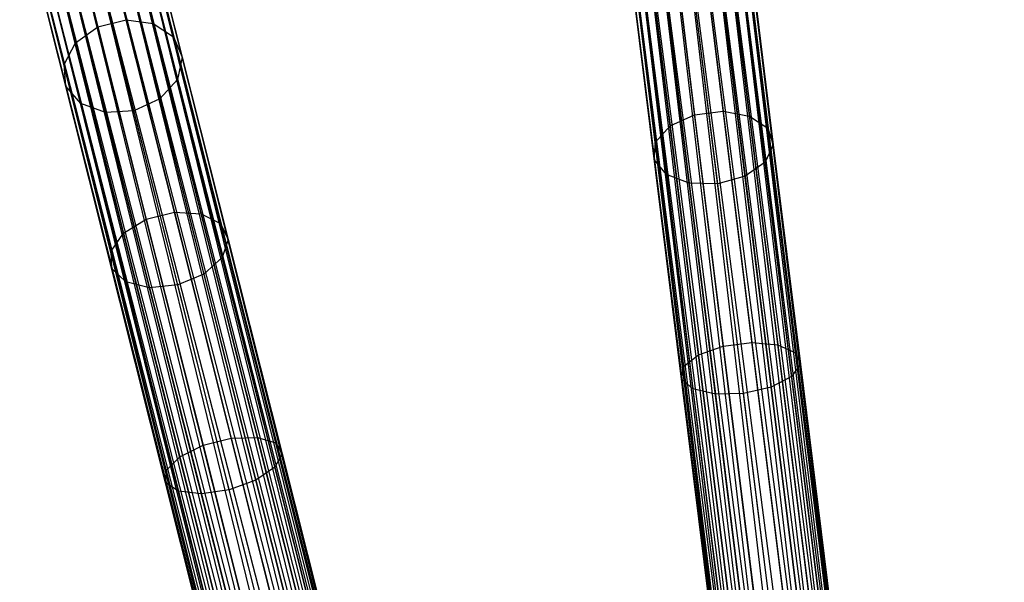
# Model space of a CAD drawing. Extents: x -102 to 101, y -101 to 102.
# Tile 120 of 256: x -21 to -5, y 67 to 76. Entities that reach past the tile are written whole.
import ezdxf

# ---------------------------------------------------------------- set-up
doc = ezdxf.new("R2010")
doc.units = 0
doc.header["$LTSCALE"] = 25.4
doc.layers.get('0').update_dxf_attribs({"linetype": 'CONTINUOUS'})

# ---------------------------------------------------------------- blocks, each defined once
blk = doc.blocks.new('NL2500012268_STL')
at = {"color": 0}
for p, q in [((92.958, 80.058, 328.471), (97.775, 42.988, 328.385)), ((97.551, 42.96, 328.471), (92.958, 80.058, 328.471)), ((97.551, 42.96, 328.471), (92.958, 80.058, 328.471)), ((92.958, 80.058, 328.471), (97.775, 42.988, 328.385)), ((93.181, 80.086, 326.615), (97.551, 42.96, 326.529)), ((97.972, 43.012, 326.751), (93.181, 80.086, 326.615)), ((97.972, 43.012, 326.751), (93.181, 80.086, 326.615)), ((97.775, 42.988, 326.615), (93.181, 80.086, 326.615)), ((97.775, 42.988, 326.615), (93.181, 80.086, 326.615)), ((93.181, 80.086, 326.615), (97.551, 42.96, 326.529)), ((93.378, 80.11, 328.249), (98.131, 43.032, 328.068)), ((97.775, 42.988, 328.385), (93.378, 80.11, 328.249)), ((97.775, 42.988, 328.385), (93.378, 80.11, 328.249)), ((97.972, 43.012, 328.249), (93.378, 80.11, 328.249)), ((97.972, 43.012, 328.249), (93.378, 80.11, 328.249)), ((93.378, 80.11, 328.249), (98.131, 43.032, 328.068)), ((93.537, 80.13, 326.932), (97.972, 43.012, 326.751)), ((98.242, 43.046, 327.145), (93.537, 80.13, 326.932)), ((98.242, 43.046, 327.145), (93.537, 80.13, 326.932)), ((98.131, 43.032, 326.932), (93.537, 80.13, 326.932)), ((98.131, 43.032, 326.932), (93.537, 80.13, 326.932)), ((93.537, 80.13, 326.932), (97.972, 43.012, 326.751)), ((93.648, 80.144, 327.855), (98.299, 43.053, 327.621)), ((98.131, 43.032, 328.068), (93.648, 80.144, 327.855)), ((98.131, 43.032, 328.068), (93.648, 80.144, 327.855)), ((98.242, 43.046, 327.855), (93.648, 80.144, 327.855)), ((98.242, 43.046, 327.855), (93.648, 80.144, 327.855)), ((93.648, 80.144, 327.855), (98.299, 43.053, 327.621)), ((98.299, 43.053, 327.379), (93.705, 80.151, 327.379)), ((98.299, 43.053, 327.621), (93.705, 80.151, 327.379)), ((93.705, 80.151, 327.379), (98.242, 43.046, 327.145)), ((98.299, 43.053, 327.621), (93.705, 80.151, 327.379)), ((98.299, 43.053, 327.379), (93.705, 80.151, 327.379)), ((93.705, 80.151, 327.379), (98.242, 43.046, 327.145)), ((91.735, 79.907, 327.379), (96.329, 42.809, 327.621)), ((96.329, 42.809, 327.379), (91.735, 79.907, 327.379)), ((91.735, 79.907, 327.379), (96.329, 42.809, 327.621)), ((96.386, 42.816, 327.145), (91.735, 79.907, 327.379)), ((96.386, 42.816, 327.145), (91.735, 79.907, 327.379)), ((96.329, 42.809, 327.379), (91.735, 79.907, 327.379)), ((91.792, 79.914, 327.855), (96.497, 42.83, 328.068)), ((96.329, 42.809, 327.621), (91.792, 79.914, 327.855)), ((96.329, 42.809, 327.621), (91.792, 79.914, 327.855)), ((96.386, 42.816, 327.855), (91.792, 79.914, 327.855)), ((96.386, 42.816, 327.855), (91.792, 79.914, 327.855)), ((91.792, 79.914, 327.855), (96.497, 42.83, 328.068)), ((91.903, 79.927, 326.932), (96.386, 42.816, 327.145)), ((96.656, 42.849, 326.751), (91.903, 79.927, 326.932)), ((96.656, 42.849, 326.751), (91.903, 79.927, 326.932)), ((96.497, 42.83, 326.932), (91.903, 79.927, 326.932)), ((96.497, 42.83, 326.932), (91.903, 79.927, 326.932)), ((91.903, 79.927, 326.932), (96.386, 42.816, 327.145)), ((92.062, 79.947, 328.249), (96.853, 42.874, 328.385)), ((96.497, 42.83, 328.068), (92.062, 79.947, 328.249)), ((96.497, 42.83, 328.068), (92.062, 79.947, 328.249)), ((96.656, 42.849, 328.249), (92.062, 79.947, 328.249)), ((96.656, 42.849, 328.249), (92.062, 79.947, 328.249)), ((92.062, 79.947, 328.249), (96.853, 42.874, 328.385)), ((92.259, 79.972, 326.615), (96.656, 42.849, 326.751)), ((97.076, 42.902, 326.529), (92.259, 79.972, 326.615)), ((97.076, 42.902, 326.529), (92.259, 79.972, 326.615)), ((96.853, 42.874, 326.615), (92.259, 79.972, 326.615)), ((96.853, 42.874, 326.615), (92.259, 79.972, 326.615)), ((92.259, 79.972, 326.615), (96.656, 42.849, 326.751)), ((96.853, 42.874, 328.385), (92.483, 79.999, 328.471)), ((96.853, 42.874, 328.385), (92.483, 79.999, 328.471)), ((97.076, 42.902, 328.471), (92.483, 79.999, 328.471)), ((97.076, 42.902, 328.471), (92.483, 79.999, 328.471)), ((97.551, 42.96, 326.529), (92.72, 80.029, 326.5)), ((97.314, 42.931, 328.5), (92.72, 80.029, 328.5)), ((97.314, 42.931, 328.5), (92.72, 80.029, 328.5)), ((97.314, 42.931, 326.5), (92.72, 80.029, 326.5)), ((97.551, 42.96, 326.529), (92.72, 80.029, 326.5)), ((97.314, 42.931, 326.5), (92.72, 80.029, 326.5)), ((97.076, 42.902, 326.529), (92.72, 80.029, 326.5)), ((97.076, 42.902, 326.529), (92.72, 80.029, 326.5)), ((83.135, 78.49, 37.471), (83.758, 76.011, 33.781)), ((83.135, 78.49, 37.471), (83.758, 76.011, 33.781)), ((83.867, 78.43, 327.855), (93.041, 42.192, 327.621)), ((92.876, 42.151, 328.068), (83.867, 78.43, 327.855)), ((92.876, 42.151, 328.068), (83.867, 78.43, 327.855)), ((92.985, 42.178, 327.855), (83.867, 78.43, 327.855)), ((92.985, 42.178, 327.855), (83.867, 78.43, 327.855)), ((83.867, 78.43, 327.855), (93.041, 42.192, 327.621)), ((93.041, 42.192, 327.379), (83.923, 78.444, 327.379)), ((93.041, 42.192, 327.621), (83.923, 78.444, 327.379)), ((83.923, 78.444, 327.379), (92.985, 42.178, 327.145)), ((93.041, 42.192, 327.621), (83.923, 78.444, 327.379)), ((93.041, 42.192, 327.379), (83.923, 78.444, 327.379)), ((83.923, 78.444, 327.379), (92.985, 42.178, 327.145)), ((82.67, 78.373, 37.471), (83.294, 75.894, 33.781)), ((82.67, 78.373, 37.471), (83.294, 75.894, 33.781)), ((83.192, 78.261, 328.471), (92.528, 42.064, 328.385)), ((92.31, 42.009, 328.471), (83.192, 78.261, 328.471)), ((92.31, 42.009, 328.471), (83.192, 78.261, 328.471)), ((83.192, 78.261, 328.471), (92.528, 42.064, 328.385)), ((83.411, 78.316, 326.615), (92.31, 42.009, 326.529)), ((92.721, 42.112, 326.751), (83.411, 78.316, 326.615)), ((92.721, 42.112, 326.751), (83.411, 78.316, 326.615)), ((92.528, 42.064, 326.615), (83.411, 78.316, 326.615)), ((92.528, 42.064, 326.615), (83.411, 78.316, 326.615)), ((83.411, 78.316, 326.615), (92.31, 42.009, 326.529)), ((83.593, 78.404, 37.577), (84.21, 75.951, 33.927)), ((83.593, 78.404, 37.577), (84.21, 75.951, 33.927)), ((83.603, 78.364, 328.249), (92.876, 42.151, 328.068)), ((92.528, 42.064, 328.385), (83.603, 78.364, 328.249)), ((92.528, 42.064, 328.385), (83.603, 78.364, 328.249)), ((92.721, 42.112, 328.249), (83.603, 78.364, 328.249)), ((92.721, 42.112, 328.249), (83.603, 78.364, 328.249)), ((83.603, 78.364, 328.249), (92.876, 42.151, 328.068)), ((83.758, 78.403, 326.932), (92.721, 42.112, 326.751)), ((92.985, 42.178, 327.145), (83.758, 78.403, 326.932)), ((92.985, 42.178, 327.145), (83.758, 78.403, 326.932)), ((92.876, 42.151, 326.932), (83.758, 78.403, 326.932)), ((92.876, 42.151, 326.932), (83.758, 78.403, 326.932)), ((83.758, 78.403, 326.932), (92.721, 42.112, 326.751)), ((82.509, 78.089, 326.615), (91.435, 41.789, 326.751)), ((91.846, 41.892, 326.529), (82.509, 78.089, 326.615)), ((91.846, 41.892, 326.529), (82.509, 78.089, 326.615)), ((91.627, 41.837, 326.615), (82.509, 78.089, 326.615)), ((91.627, 41.837, 326.615), (82.509, 78.089, 326.615)), ((82.509, 78.089, 326.615), (91.435, 41.789, 326.751)), ((91.627, 41.837, 328.385), (82.728, 78.144, 328.471)), ((91.627, 41.837, 328.385), (82.728, 78.144, 328.471)), ((91.846, 41.892, 328.471), (82.728, 78.144, 328.471)), ((91.846, 41.892, 328.471), (82.728, 78.144, 328.471)), ((92.31, 42.009, 326.529), (82.96, 78.202, 326.5)), ((92.078, 41.95, 328.5), (82.96, 78.202, 328.5)), ((92.078, 41.95, 328.5), (82.96, 78.202, 328.5)), ((92.078, 41.95, 326.5), (82.96, 78.202, 326.5)), ((92.31, 42.009, 326.529), (82.96, 78.202, 326.5)), ((92.078, 41.95, 326.5), (82.96, 78.202, 326.5)), ((91.846, 41.892, 326.529), (82.96, 78.202, 326.5)), ((91.846, 41.892, 326.529), (82.96, 78.202, 326.5)), ((83.941, 78.134, 37.765), (84.546, 75.728, 34.185)), ((83.941, 78.134, 37.765), (84.546, 75.728, 34.185)), ((81.997, 77.96, 327.379), (91.115, 41.708, 327.621)), ((91.115, 41.708, 327.379), (81.997, 77.96, 327.379)), ((81.997, 77.96, 327.379), (91.115, 41.708, 327.621)), ((91.171, 41.722, 327.145), (81.997, 77.96, 327.379)), ((91.171, 41.722, 327.145), (81.997, 77.96, 327.379)), ((91.115, 41.708, 327.379), (81.997, 77.96, 327.379)), ((82.053, 77.974, 327.855), (91.28, 41.75, 328.068)), ((91.115, 41.708, 327.621), (82.053, 77.974, 327.855)), ((91.115, 41.708, 327.621), (82.053, 77.974, 327.855)), ((91.171, 41.722, 327.855), (82.053, 77.974, 327.855)), ((91.171, 41.722, 327.855), (82.053, 77.974, 327.855)), ((82.053, 77.974, 327.855), (91.28, 41.75, 328.068)), ((82.162, 78.001, 326.932), (91.171, 41.722, 327.145)), ((91.435, 41.789, 326.751), (82.162, 78.001, 326.932)), ((91.435, 41.789, 326.751), (82.162, 78.001, 326.932)), ((91.28, 41.75, 326.932), (82.162, 78.001, 326.932)), ((91.28, 41.75, 326.932), (82.162, 78.001, 326.932)), ((82.162, 78.001, 326.932), (91.171, 41.722, 327.145)), ((82.307, 78.08, 37.577), (82.924, 75.628, 33.927)), ((82.307, 78.08, 37.577), (82.924, 75.628, 33.927)), ((82.317, 78.04, 328.249), (91.627, 41.837, 328.385)), ((91.28, 41.75, 328.068), (82.317, 78.04, 328.249)), ((91.28, 41.75, 328.068), (82.317, 78.04, 328.249)), ((91.435, 41.789, 328.249), (82.317, 78.04, 328.249)), ((91.435, 41.789, 328.249), (82.317, 78.04, 328.249)), ((82.317, 78.04, 328.249), (91.627, 41.837, 328.385)), ((82.128, 77.678, 37.765), (82.733, 75.272, 34.185)), ((82.128, 77.678, 37.765), (82.733, 75.272, 34.185)), ((84.099, 77.744, 37.993), (84.69, 75.394, 34.495)), ((84.099, 77.744, 37.993), (84.69, 75.394, 34.495)), ((92.768, 77.697, 33.781), (93.171, 74.44, 30.72)), ((92.768, 77.697, 33.781), (93.171, 74.44, 30.72)), ((93.243, 77.756, 33.781), (93.646, 74.498, 30.72)), ((93.243, 77.756, 33.781), (93.646, 74.498, 30.72)), ((93.684, 77.641, 33.927), (94.083, 74.418, 30.898)), ((93.684, 77.641, 33.927), (94.083, 74.418, 30.898)), ((92.368, 77.478, 33.927), (92.767, 74.255, 30.898)), ((92.368, 77.478, 33.927), (92.767, 74.255, 30.898)), ((84.03, 77.321, 38.207), (84.608, 75.024, 34.788)), ((84.03, 77.321, 38.207), (84.608, 75.024, 34.788)), ((93.99, 77.379, 34.185), (94.382, 74.217, 31.214)), ((93.99, 77.379, 34.185), (94.382, 74.217, 31.214)), ((82.174, 77.259, 37.993), (82.764, 74.91, 34.495)), ((82.174, 77.259, 37.993), (82.764, 74.91, 34.495)), ((92.135, 77.149, 34.185), (92.526, 73.987, 31.214)), ((92.135, 77.149, 34.185), (92.526, 73.987, 31.214)), ((83.751, 76.963, 38.358), (84.319, 74.704, 34.996)), ((83.751, 76.963, 38.358), (84.319, 74.704, 34.996)), ((94.092, 77.029, 34.495), (94.474, 73.941, 31.594)), ((94.092, 77.029, 34.495), (94.474, 73.941, 31.594)), ((82.434, 76.92, 38.207), (83.012, 74.623, 34.788)), ((82.434, 76.92, 38.207), (83.012, 74.623, 34.788)), ((92.121, 76.785, 34.495), (92.504, 73.697, 31.594)), ((92.121, 76.785, 34.495), (92.504, 73.697, 31.594)), ((82.849, 76.737, 38.358), (83.418, 74.478, 34.996)), ((82.849, 76.737, 38.358), (83.418, 74.478, 34.996)), ((83.889, 74.507, 35.071), (83.325, 76.753, 38.413)), ((83.889, 74.507, 35.071), (83.325, 76.753, 38.413)), ((93.965, 76.672, 34.788), (94.339, 73.654, 31.952)), ((93.965, 76.672, 34.788), (94.339, 73.654, 31.952)), ((92.332, 76.47, 34.788), (92.705, 73.452, 31.952)), ((92.332, 76.47, 34.788), (92.705, 73.452, 31.952)), ((93.639, 76.39, 34.996), (94.007, 73.421, 32.206)), ((93.639, 76.39, 34.996), (94.007, 73.421, 32.206)), ((92.717, 76.276, 34.996), (93.084, 73.307, 32.206)), ((92.717, 76.276, 34.996), (93.084, 73.307, 32.206)), ((93.554, 73.296, 32.297), (93.188, 76.247, 35.071)), ((93.554, 73.296, 32.297), (93.188, 76.247, 35.071)), ((83.294, 75.894, 33.781), (83.758, 76.011, 33.781)), ((83.294, 75.894, 33.781), (83.758, 76.011, 33.781)), ((83.758, 76.011, 33.781), (84.559, 72.828, 30.72)), ((83.758, 76.011, 33.781), (84.559, 72.828, 30.72)), ((83.758, 76.011, 33.781), (84.21, 75.951, 33.927)), ((83.758, 76.011, 33.781), (84.21, 75.951, 33.927)), ((82.924, 75.628, 33.927), (83.294, 75.894, 33.781)), ((82.924, 75.628, 33.927), (83.294, 75.894, 33.781)), ((83.294, 75.894, 33.781), (84.094, 72.711, 30.72)), ((83.294, 75.894, 33.781), (84.094, 72.711, 30.72)), ((84.21, 75.951, 33.927), (85.002, 72.802, 30.898)), ((84.21, 75.951, 33.927), (85.002, 72.802, 30.898)), ((84.21, 75.951, 33.927), (84.546, 75.728, 34.185)), ((84.21, 75.951, 33.927), (84.546, 75.728, 34.185)), ((84.546, 75.728, 34.185), (85.323, 72.639, 31.214)), ((84.546, 75.728, 34.185), (85.323, 72.639, 31.214)), ((84.546, 75.728, 34.185), (84.69, 75.394, 34.495)), ((84.546, 75.728, 34.185), (84.69, 75.394, 34.495)), ((82.733, 75.272, 34.185), (82.924, 75.628, 33.927)), ((82.733, 75.272, 34.185), (82.924, 75.628, 33.927)), ((82.924, 75.628, 33.927), (83.716, 72.478, 30.898)), ((82.924, 75.628, 33.927), (83.716, 72.478, 30.898)), ((84.69, 75.394, 34.495), (84.608, 75.024, 34.788)), ((84.69, 75.394, 34.495), (84.608, 75.024, 34.788)), ((84.69, 75.394, 34.495), (85.449, 72.376, 31.594)), ((84.69, 75.394, 34.495), (85.449, 72.376, 31.594)), ((82.764, 74.91, 34.495), (82.733, 75.272, 34.185)), ((82.733, 75.272, 34.185), (83.51, 72.183, 31.214)), ((82.733, 75.272, 34.185), (83.51, 72.183, 31.214)), ((82.764, 74.91, 34.495), (82.733, 75.272, 34.185)), ((84.608, 75.024, 34.788), (84.319, 74.704, 34.996)), ((84.608, 75.024, 34.788), (84.319, 74.704, 34.996)), ((84.608, 75.024, 34.788), (85.35, 72.075, 31.952)), ((84.608, 75.024, 34.788), (85.35, 72.075, 31.952)), ((83.012, 74.623, 34.788), (82.764, 74.91, 34.495)), ((82.764, 74.91, 34.495), (83.523, 71.892, 31.594)), ((82.764, 74.91, 34.495), (83.523, 71.892, 31.594)), ((83.012, 74.623, 34.788), (82.764, 74.91, 34.495)), ((84.319, 74.704, 34.996), (83.889, 74.507, 35.071)), ((84.319, 74.704, 34.996), (83.889, 74.507, 35.071)), ((84.319, 74.704, 34.996), (85.049, 71.803, 32.206)), ((84.319, 74.704, 34.996), (85.049, 71.803, 32.206)), ((83.418, 74.478, 34.996), (83.012, 74.623, 34.788)), ((83.012, 74.623, 34.788), (83.754, 71.673, 31.952)), ((83.012, 74.623, 34.788), (83.754, 71.673, 31.952)), ((83.418, 74.478, 34.996), (83.012, 74.623, 34.788)), ((83.889, 74.507, 35.071), (83.418, 74.478, 34.996)), ((83.889, 74.507, 35.071), (83.418, 74.478, 34.996)), ((84.615, 71.623, 32.297), (83.889, 74.507, 35.071)), ((84.615, 71.623, 32.297), (83.889, 74.507, 35.071)), ((83.418, 74.478, 34.996), (84.147, 71.576, 32.206)), ((83.418, 74.478, 34.996), (84.147, 71.576, 32.206)), ((92.767, 74.255, 30.898), (93.171, 74.44, 30.72)), ((92.767, 74.255, 30.898), (93.171, 74.44, 30.72)), ((93.171, 74.44, 30.72), (93.646, 74.498, 30.72)), ((93.171, 74.44, 30.72), (93.646, 74.498, 30.72)), ((93.171, 74.44, 30.72), (93.645, 70.61, 28.428)), ((93.171, 74.44, 30.72), (93.645, 70.61, 28.428)), ((93.646, 74.498, 30.72), (94.12, 70.669, 28.428)), ((93.646, 74.498, 30.72), (94.12, 70.669, 28.428)), ((93.646, 74.498, 30.72), (94.083, 74.418, 30.898)), ((93.646, 74.498, 30.72), (94.083, 74.418, 30.898)), ((94.083, 74.418, 30.898), (94.552, 70.629, 28.63)), ((94.083, 74.418, 30.898), (94.552, 70.629, 28.63)), ((94.083, 74.418, 30.898), (94.382, 74.217, 31.214)), ((94.083, 74.418, 30.898), (94.382, 74.217, 31.214)), ((92.526, 73.987, 31.214), (92.767, 74.255, 30.898)), ((92.526, 73.987, 31.214), (92.767, 74.255, 30.898)), ((92.767, 74.255, 30.898), (93.236, 70.466, 28.63)), ((92.767, 74.255, 30.898), (93.236, 70.466, 28.63)), ((94.382, 74.217, 31.214), (94.842, 70.5, 28.989)), ((94.382, 74.217, 31.214), (94.842, 70.5, 28.989)), ((94.382, 74.217, 31.214), (94.474, 73.941, 31.594)), ((94.382, 74.217, 31.214), (94.474, 73.941, 31.594)), ((92.504, 73.697, 31.594), (92.526, 73.987, 31.214)), ((92.504, 73.697, 31.594), (92.526, 73.987, 31.214)), ((92.526, 73.987, 31.214), (92.986, 70.27, 28.989)), ((92.526, 73.987, 31.214), (92.986, 70.27, 28.989)), ((94.474, 73.941, 31.594), (94.339, 73.654, 31.952)), ((94.474, 73.941, 31.594), (94.339, 73.654, 31.952)), ((94.474, 73.941, 31.594), (94.924, 70.311, 29.421)), ((94.474, 73.941, 31.594), (94.924, 70.311, 29.421)), ((92.705, 73.452, 31.952), (92.504, 73.697, 31.594)), ((92.504, 73.697, 31.594), (92.953, 70.067, 29.421)), ((92.504, 73.697, 31.594), (92.953, 70.067, 29.421)), ((92.705, 73.452, 31.952), (92.504, 73.697, 31.594)), ((94.339, 73.654, 31.952), (94.007, 73.421, 32.206)), ((94.339, 73.654, 31.952), (94.007, 73.421, 32.206)), ((94.339, 73.654, 31.952), (94.778, 70.106, 29.828)), ((94.339, 73.654, 31.952), (94.778, 70.106, 29.828)), ((93.084, 73.307, 32.206), (92.705, 73.452, 31.952)), ((92.705, 73.452, 31.952), (93.145, 69.903, 29.828)), ((92.705, 73.452, 31.952), (93.145, 69.903, 29.828)), ((93.084, 73.307, 32.206), (92.705, 73.452, 31.952)), ((94.007, 73.421, 32.206), (93.554, 73.296, 32.297)), ((94.007, 73.421, 32.206), (93.554, 73.296, 32.297)), ((94.007, 73.421, 32.206), (94.439, 69.931, 30.116)), ((94.007, 73.421, 32.206), (94.439, 69.931, 30.116)), ((93.554, 73.296, 32.297), (93.084, 73.307, 32.206)), ((93.084, 73.307, 32.206), (93.516, 69.816, 30.116)), ((93.084, 73.307, 32.206), (93.516, 69.816, 30.116)), ((93.554, 73.296, 32.297), (93.084, 73.307, 32.206)), ((93.983, 69.826, 30.221), (93.554, 73.296, 32.297)), ((93.983, 69.826, 30.221), (93.554, 73.296, 32.297)), ((83.716, 72.478, 30.898), (84.094, 72.711, 30.72)), ((83.716, 72.478, 30.898), (84.094, 72.711, 30.72)), ((84.094, 72.711, 30.72), (84.559, 72.828, 30.72)), ((84.094, 72.711, 30.72), (84.559, 72.828, 30.72)), ((84.094, 72.711, 30.72), (85.036, 68.969, 28.428)), ((84.094, 72.711, 30.72), (85.036, 68.969, 28.428)), ((84.559, 72.828, 30.72), (85.5, 69.086, 28.428)), ((84.559, 72.828, 30.72), (85.5, 69.086, 28.428)), ((84.559, 72.828, 30.72), (85.002, 72.802, 30.898)), ((84.559, 72.828, 30.72), (85.002, 72.802, 30.898)), ((85.002, 72.802, 30.898), (85.933, 69.099, 28.63)), ((85.002, 72.802, 30.898), (85.933, 69.099, 28.63)), ((85.002, 72.802, 30.898), (85.323, 72.639, 31.214)), ((85.002, 72.802, 30.898), (85.323, 72.639, 31.214)), ((85.323, 72.639, 31.214), (86.237, 69.007, 28.989)), ((85.323, 72.639, 31.214), (86.237, 69.007, 28.989)), ((85.323, 72.639, 31.214), (85.449, 72.376, 31.594)), ((85.323, 72.639, 31.214), (85.449, 72.376, 31.594)), ((83.51, 72.183, 31.214), (83.716, 72.478, 30.898)), ((83.51, 72.183, 31.214), (83.716, 72.478, 30.898)), ((83.716, 72.478, 30.898), (84.647, 68.776, 28.63)), ((83.716, 72.478, 30.898), (84.647, 68.776, 28.63)), ((85.449, 72.376, 31.594), (85.35, 72.075, 31.952)), ((85.449, 72.376, 31.594), (85.35, 72.075, 31.952)), ((85.449, 72.376, 31.594), (86.341, 68.829, 29.421)), ((85.449, 72.376, 31.594), (86.341, 68.829, 29.421)), ((83.523, 71.892, 31.594), (83.51, 72.183, 31.214)), ((83.51, 72.183, 31.214), (84.423, 68.551, 28.989)), ((83.51, 72.183, 31.214), (84.423, 68.551, 28.989)), ((83.523, 71.892, 31.594), (83.51, 72.183, 31.214)), ((85.35, 72.075, 31.952), (85.049, 71.803, 32.206)), ((85.35, 72.075, 31.952), (85.049, 71.803, 32.206)), ((85.35, 72.075, 31.952), (86.222, 68.607, 29.828)), ((85.35, 72.075, 31.952), (86.222, 68.607, 29.828)), ((83.754, 71.673, 31.952), (83.523, 71.892, 31.594)), ((83.523, 71.892, 31.594), (84.416, 68.345, 29.421)), ((83.523, 71.892, 31.594), (84.416, 68.345, 29.421)), ((83.754, 71.673, 31.952), (83.523, 71.892, 31.594)), ((85.049, 71.803, 32.206), (84.615, 71.623, 32.297)), ((85.049, 71.803, 32.206), (84.615, 71.623, 32.297)), ((85.049, 71.803, 32.206), (85.907, 68.392, 30.116)), ((85.049, 71.803, 32.206), (85.907, 68.392, 30.116)), ((84.147, 71.576, 32.206), (83.754, 71.673, 31.952)), ((83.754, 71.673, 31.952), (84.626, 68.206, 29.828)), ((83.754, 71.673, 31.952), (84.626, 68.206, 29.828)), ((84.147, 71.576, 32.206), (83.754, 71.673, 31.952)), ((84.615, 71.623, 32.297), (84.147, 71.576, 32.206)), ((84.615, 71.623, 32.297), (84.147, 71.576, 32.206)), ((84.147, 71.576, 32.206), (85.005, 68.165, 30.116)), ((84.147, 71.576, 32.206), (85.005, 68.165, 30.116)), ((85.468, 68.232, 30.221), (84.615, 71.623, 32.297)), ((85.468, 68.232, 30.221), (84.615, 71.623, 32.297)), ((93.236, 70.466, 28.63), (93.645, 70.61, 28.428)), ((93.236, 70.466, 28.63), (93.645, 70.61, 28.428)), ((93.645, 70.61, 28.428), (94.12, 70.669, 28.428)), ((93.645, 70.61, 28.428), (94.12, 70.669, 28.428)), ((93.645, 70.61, 28.428), (94.168, 66.385, 27.009)), ((93.645, 70.61, 28.428), (94.168, 66.385, 27.009)), ((94.12, 70.669, 28.428), (94.644, 66.443, 27.009)), ((94.12, 70.669, 28.428), (94.644, 66.443, 27.009)), ((94.12, 70.669, 28.428), (94.552, 70.629, 28.63)), ((94.12, 70.669, 28.428), (94.552, 70.629, 28.63)), ((94.552, 70.629, 28.63), (95.07, 66.448, 27.227)), ((94.552, 70.629, 28.63), (95.07, 66.448, 27.227)), ((94.552, 70.629, 28.63), (94.842, 70.5, 28.989)), ((94.552, 70.629, 28.63), (94.842, 70.5, 28.989)), ((92.986, 70.27, 28.989), (93.236, 70.466, 28.63)), ((92.986, 70.27, 28.989), (93.236, 70.466, 28.63)), ((93.236, 70.466, 28.63), (93.754, 66.285, 27.227)), ((93.236, 70.466, 28.63), (93.754, 66.285, 27.227)), ((94.842, 70.5, 28.989), (95.35, 66.399, 27.612)), ((94.842, 70.5, 28.989), (95.35, 66.399, 27.612)), ((94.842, 70.5, 28.989), (94.924, 70.311, 29.421)), ((94.842, 70.5, 28.989), (94.924, 70.311, 29.421)), ((92.953, 70.067, 29.421), (92.986, 70.27, 28.989)), ((92.953, 70.067, 29.421), (92.986, 70.27, 28.989)), ((92.986, 70.27, 28.989), (93.494, 66.169, 27.612)), ((92.986, 70.27, 28.989), (93.494, 66.169, 27.612)), ((94.924, 70.311, 29.421), (94.778, 70.106, 29.828)), ((94.924, 70.311, 29.421), (94.778, 70.106, 29.828)), ((94.924, 70.311, 29.421), (95.42, 66.305, 28.076)), ((94.924, 70.311, 29.421), (95.42, 66.305, 28.076)), ((94.778, 70.106, 29.828), (94.439, 69.931, 30.116)), ((94.778, 70.106, 29.828), (94.439, 69.931, 30.116)), ((94.778, 70.106, 29.828), (95.263, 66.19, 28.513)), ((94.778, 70.106, 29.828), (95.263, 66.19, 28.513)), ((93.145, 69.903, 29.828), (92.953, 70.067, 29.421)), ((92.953, 70.067, 29.421), (93.449, 66.061, 28.076)), ((92.953, 70.067, 29.421), (93.449, 66.061, 28.076)), ((93.145, 69.903, 29.828), (92.953, 70.067, 29.421)), ((93.516, 69.816, 30.116), (93.145, 69.903, 29.828)), ((93.145, 69.903, 29.828), (93.629, 65.988, 28.513)), ((93.145, 69.903, 29.828), (93.629, 65.988, 28.513)), ((93.516, 69.816, 30.116), (93.145, 69.903, 29.828)), ((93.983, 69.826, 30.221), (93.516, 69.816, 30.116)), ((93.983, 69.826, 30.221), (93.516, 69.816, 30.116)), ((93.516, 69.816, 30.116), (93.993, 65.965, 28.823)), ((93.516, 69.816, 30.116), (93.993, 65.965, 28.823)), ((94.439, 69.931, 30.116), (93.983, 69.826, 30.221)), ((94.439, 69.931, 30.116), (93.983, 69.826, 30.221)), ((94.458, 65.998, 28.935), (93.983, 69.826, 30.221)), ((94.458, 65.998, 28.935), (93.983, 69.826, 30.221)), ((94.439, 69.931, 30.116), (94.916, 66.079, 28.823)), ((94.439, 69.931, 30.116), (94.916, 66.079, 28.823)), ((84.647, 68.776, 28.63), (85.036, 68.969, 28.428)), ((84.647, 68.776, 28.63), (85.036, 68.969, 28.428)), ((85.036, 68.969, 28.428), (85.5, 69.086, 28.428)), ((85.036, 68.969, 28.428), (85.5, 69.086, 28.428)), ((85.036, 68.969, 28.428), (86.074, 64.84, 27.009)), ((85.036, 68.969, 28.428), (86.074, 64.84, 27.009)), ((85.5, 69.086, 28.428), (85.933, 69.099, 28.63)), ((85.5, 69.086, 28.428), (85.933, 69.099, 28.63)), ((85.5, 69.086, 28.428), (86.538, 64.956, 27.009)), ((85.5, 69.086, 28.428), (86.538, 64.956, 27.009)), ((85.933, 69.099, 28.63), (86.961, 65.014, 27.227)), ((85.933, 69.099, 28.63), (86.961, 65.014, 27.227)), ((85.933, 69.099, 28.63), (86.237, 69.007, 28.989)), ((85.933, 69.099, 28.63), (86.237, 69.007, 28.989)), ((86.237, 69.007, 28.989), (87.245, 64.999, 27.612)), ((86.237, 69.007, 28.989), (87.245, 64.999, 27.612)), ((86.237, 69.007, 28.989), (86.341, 68.829, 29.421)), ((86.237, 69.007, 28.989), (86.341, 68.829, 29.421)), ((86.341, 68.829, 29.421), (86.222, 68.607, 29.828)), ((86.341, 68.829, 29.421), (86.222, 68.607, 29.828)), ((86.341, 68.829, 29.421), (87.326, 64.915, 28.076)), ((86.341, 68.829, 29.421), (87.326, 64.915, 28.076)), ((84.423, 68.551, 28.989), (84.647, 68.776, 28.63)), ((84.423, 68.551, 28.989), (84.647, 68.776, 28.63)), ((84.647, 68.776, 28.63), (85.675, 64.69, 27.227)), ((84.647, 68.776, 28.63), (85.675, 64.69, 27.227)), ((84.416, 68.345, 29.421), (84.423, 68.551, 28.989)), ((84.416, 68.345, 29.421), (84.423, 68.551, 28.989)), ((84.423, 68.551, 28.989), (85.431, 64.543, 27.612)), ((84.423, 68.551, 28.989), (85.431, 64.543, 27.612)), ((86.222, 68.607, 29.828), (85.907, 68.392, 30.116)), ((86.222, 68.607, 29.828), (85.907, 68.392, 30.116)), ((86.222, 68.607, 29.828), (87.184, 64.781, 28.513)), ((86.222, 68.607, 29.828), (87.184, 64.781, 28.513)), ((84.626, 68.206, 29.828), (84.416, 68.345, 29.421)), ((84.416, 68.345, 29.421), (85.4, 64.431, 28.076)), ((84.416, 68.345, 29.421), (85.4, 64.431, 28.076)), ((84.626, 68.206, 29.828), (84.416, 68.345, 29.421)), ((85.907, 68.392, 30.116), (85.468, 68.232, 30.221)), ((85.907, 68.392, 30.116), (85.468, 68.232, 30.221)), ((85.907, 68.392, 30.116), (86.853, 64.628, 28.823)), ((85.907, 68.392, 30.116), (86.853, 64.628, 28.823)), ((85.005, 68.165, 30.116), (84.626, 68.206, 29.828)), ((84.626, 68.206, 29.828), (85.588, 64.38, 28.513)), ((84.626, 68.206, 29.828), (85.588, 64.38, 28.513)), ((85.005, 68.165, 30.116), (84.626, 68.206, 29.828)), ((85.468, 68.232, 30.221), (85.005, 68.165, 30.116)), ((85.468, 68.232, 30.221), (85.005, 68.165, 30.116)), ((85.005, 68.165, 30.116), (85.952, 64.401, 28.823)), ((85.005, 68.165, 30.116), (85.952, 64.401, 28.823)), ((86.409, 64.491, 28.935), (85.468, 68.232, 30.221)), ((86.409, 64.491, 28.935), (85.468, 68.232, 30.221))]:
    blk.add_line(p, q, dxfattribs=at)

msp = doc.modelspace()

# ---------------------------------------------------------------- block references
at = {"color": 0}
msp.add_blockref('NL2500012268_STL', (-103.369, -0.081, -1716.928), dxfattribs=at)

doc.saveas('drawing.dxf')
